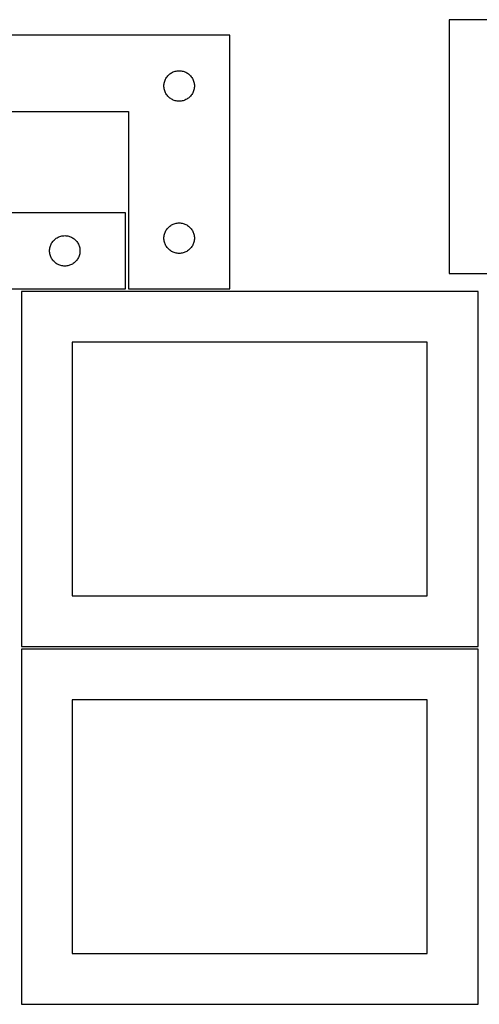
# Model space of a CAD drawing. Header units: millimetres. Extents: x 7 to 1243, y 7 to 2493.
# Tile 16 of 20: x 549 to 820, y 1910 to 2492. Entities that reach past the tile are written whole.
import ezdxf

# ---------------------------------------------------------------- set-up
doc = ezdxf.new("R2010")
doc.units = ezdxf.units.MM
doc.layers.add('CUT', color=7, linetype='CONTINUOUS', true_color=0x000000)

msp = doc.modelspace()

# ---------------------------------------------------------------- linework, layer by layer
at = {"layer": 'CUT'}
for p, q in [((862.501891, 2492.448274), (802.501891, 2492.448274)), ((802.501891, 2492.448274), (802.501891, 2342.448274)), ((672.840542, 2483.2515), (492.840542, 2483.2515)), ((672.840542, 2333.2515), (672.840542, 2483.2515)), ((634.525626, 2456.695651), (634.768687, 2457.232098)), ((634.768687, 2457.232098), (635.046313, 2457.7515)), ((635.046313, 2457.7515), (635.357315, 2458.251632)), ((635.357315, 2458.251632), (635.700362, 2458.730353)), ((635.700362, 2458.730353), (636.073983, 2459.185612)), ((636.073983, 2459.185612), (636.476581, 2459.615461)), ((636.476581, 2459.615461), (636.906429, 2460.018058)), ((636.906429, 2460.018058), (637.361689, 2460.39168)), ((637.361689, 2460.39168), (637.84041, 2460.734726)), ((637.84041, 2460.734726), (638.340542, 2461.045728)), ((638.340542, 2461.045728), (638.859943, 2461.323354)), ((638.859943, 2461.323354), (639.396391, 2461.566416)), ((639.396391, 2461.566416), (639.947586, 2461.773871)), ((639.947586, 2461.773871), (640.51117, 2461.944832)), ((640.51117, 2461.944832), (641.084729, 2462.078567)), ((641.084729, 2462.078567), (641.665806, 2462.174504)), ((641.665806, 2462.174504), (642.251913, 2462.23223)), ((642.251913, 2462.23223), (642.840542, 2462.2515)), ((642.840542, 2462.2515), (643.42917, 2462.23223)), ((643.42917, 2462.23223), (644.015277, 2462.174504)), ((644.015277, 2462.174504), (644.596355, 2462.078567)), ((644.596355, 2462.078567), (645.169913, 2461.944832)), ((645.169913, 2461.944832), (645.733497, 2461.773871)), ((645.733497, 2461.773871), (646.284693, 2461.566416)), ((646.284693, 2461.566416), (646.82114, 2461.323354)), ((646.82114, 2461.323354), (647.340542, 2461.045728)), ((647.340542, 2461.045728), (647.840674, 2460.734726)), ((647.840674, 2460.734726), (648.319394, 2460.39168)), ((648.319394, 2460.39168), (648.774654, 2460.018058)), ((648.774654, 2460.018058), (649.204503, 2459.615461)), ((649.204503, 2459.615461), (649.6071, 2459.185612)), ((649.6071, 2459.185612), (649.980722, 2458.730353)), ((649.980722, 2458.730353), (650.323768, 2458.251632)), ((650.323768, 2458.251632), (650.63477, 2457.7515)), ((650.63477, 2457.7515), (650.912396, 2457.232098)), ((650.912396, 2457.232098), (651.155457, 2456.695651)), ((633.840542, 2453.2515), (633.859811, 2453.840128)), ((633.859811, 2452.662872), (633.840542, 2453.2515)), ((633.859811, 2453.840128), (633.917538, 2454.426235)), ((633.917538, 2452.076764), (633.859811, 2452.662872)), ((633.917538, 2454.426235), (634.013474, 2455.007313)), ((634.013474, 2451.495687), (633.917538, 2452.076764)), ((634.013474, 2455.007313), (634.147209, 2455.580871)), ((634.147209, 2450.922128), (634.013474, 2451.495687)), ((634.147209, 2455.580871), (634.31817, 2456.144455)), ((634.31817, 2456.144455), (634.525626, 2456.695651)), ((651.155457, 2456.695651), (651.362913, 2456.144455)), ((651.362913, 2456.144455), (651.533874, 2455.580871)), ((651.533874, 2455.580871), (651.667609, 2455.007313)), ((651.667609, 2451.495687), (651.533874, 2450.922128)), ((651.667609, 2455.007313), (651.763545, 2454.426235)), ((651.763545, 2452.076764), (651.667609, 2451.495687)), ((651.763545, 2454.426235), (651.821272, 2453.840128)), ((651.821272, 2452.662872), (651.763545, 2452.076764)), ((651.821272, 2453.840128), (651.840542, 2453.2515)), ((651.840542, 2453.2515), (651.821272, 2452.662872)), ((634.31817, 2450.358545), (634.147209, 2450.922128)), ((634.525626, 2449.807349), (634.31817, 2450.358545)), ((634.768687, 2449.270902), (634.525626, 2449.807349)), ((635.046313, 2448.7515), (634.768687, 2449.270902)), ((635.357315, 2448.251368), (635.046313, 2448.7515)), ((635.700362, 2447.772647), (635.357315, 2448.251368)), ((636.073983, 2447.317387), (635.700362, 2447.772647)), ((636.476581, 2446.887539), (636.073983, 2447.317387)), ((636.906429, 2446.484941), (636.476581, 2446.887539)), ((637.361689, 2446.11132), (636.906429, 2446.484941)), ((637.84041, 2445.768273), (637.361689, 2446.11132)), ((638.340542, 2445.457271), (637.84041, 2445.768273)), ((638.859943, 2445.179645), (638.340542, 2445.457271)), ((647.340542, 2445.457271), (646.82114, 2445.179645)), ((647.840674, 2445.768273), (647.340542, 2445.457271)), ((648.319394, 2446.11132), (647.840674, 2445.768273)), ((648.774654, 2446.484941), (648.319394, 2446.11132)), ((649.204503, 2446.887539), (648.774654, 2446.484941)), ((649.6071, 2447.317387), (649.204503, 2446.887539)), ((649.980722, 2447.772647), (649.6071, 2447.317387)), ((650.323768, 2448.251368), (649.980722, 2447.772647)), ((650.63477, 2448.7515), (650.323768, 2448.251368)), ((650.912396, 2449.270902), (650.63477, 2448.7515)), ((651.155457, 2449.807349), (650.912396, 2449.270902)), ((651.362913, 2450.358545), (651.155457, 2449.807349)), ((651.533874, 2450.922128), (651.362913, 2450.358545)), ((639.396391, 2444.936584), (638.859943, 2445.179645)), ((639.947586, 2444.729129), (639.396391, 2444.936584)), ((640.51117, 2444.558167), (639.947586, 2444.729129)), ((641.084729, 2444.424432), (640.51117, 2444.558167)), ((641.665806, 2444.328496), (641.084729, 2444.424432)), ((642.251913, 2444.270769), (641.665806, 2444.328496)), ((642.840542, 2444.2515), (642.251913, 2444.270769)), ((643.42917, 2444.270769), (642.840542, 2444.2515)), ((644.015277, 2444.328496), (643.42917, 2444.270769)), ((644.596355, 2444.424432), (644.015277, 2444.328496)), ((645.169913, 2444.558167), (644.596355, 2444.424432)), ((645.733497, 2444.729129), (645.169913, 2444.558167)), ((646.284693, 2444.936584), (645.733497, 2444.729129)), ((646.82114, 2445.179645), (646.284693, 2444.936584)), ((492.840542, 2438.2515), (612.840542, 2438.2515)), ((612.840542, 2438.2515), (612.840542, 2333.2515)), ((611.20169, 2378.251496), (491.20169, 2378.251496)), ((611.20169, 2333.251496), (611.20169, 2378.251496)), ((636.476581, 2369.615461), (636.906429, 2370.018058)), ((636.906429, 2370.018058), (637.361689, 2370.39168)), ((637.361689, 2370.39168), (637.84041, 2370.734726)), ((637.84041, 2370.734726), (638.340542, 2371.045728)), ((638.340542, 2371.045728), (638.859943, 2371.323354)), ((638.859943, 2371.323354), (639.396391, 2371.566416)), ((639.396391, 2371.566416), (639.947586, 2371.773871)), ((639.947586, 2371.773871), (640.51117, 2371.944832)), ((640.51117, 2371.944832), (641.084729, 2372.078567)), ((641.084729, 2372.078567), (641.665806, 2372.174504)), ((641.665806, 2372.174504), (642.251913, 2372.23223)), ((642.251913, 2372.23223), (642.840542, 2372.2515)), ((642.840542, 2372.2515), (643.42917, 2372.23223)), ((643.42917, 2372.23223), (644.015277, 2372.174504)), ((644.015277, 2372.174504), (644.596355, 2372.078567)), ((644.596355, 2372.078567), (645.169913, 2371.944832)), ((645.169913, 2371.944832), (645.733497, 2371.773871)), ((645.733497, 2371.773871), (646.284693, 2371.566416)), ((646.284693, 2371.566416), (646.82114, 2371.323354)), ((646.82114, 2371.323354), (647.340542, 2371.045728)), ((647.340542, 2371.045728), (647.840674, 2370.734726)), ((647.840674, 2370.734726), (648.319394, 2370.39168)), ((648.319394, 2370.39168), (648.774654, 2370.018058)), ((648.774654, 2370.018058), (649.204503, 2369.615461)), ((571.221092, 2363.823351), (571.757539, 2364.066412)), ((571.757539, 2364.066412), (572.308735, 2364.273867)), ((572.308735, 2364.273867), (572.872318, 2364.444829)), ((572.872318, 2364.444829), (573.445877, 2364.578564)), ((573.445877, 2364.578564), (574.026954, 2364.6745)), ((574.026954, 2364.6745), (574.613062, 2364.732227)), ((574.613062, 2364.732227), (575.20169, 2364.751496)), ((575.20169, 2364.751496), (575.790318, 2364.732227)), ((575.790318, 2364.732227), (576.376425, 2364.6745)), ((576.376425, 2364.6745), (576.957503, 2364.578564)), ((576.957503, 2364.578564), (577.531061, 2364.444829)), ((577.531061, 2364.444829), (578.094645, 2364.273867)), ((578.094645, 2364.273867), (578.645841, 2364.066412)), ((578.645841, 2364.066412), (579.182288, 2363.823351)), ((633.859811, 2363.840128), (633.917538, 2364.426235)), ((633.917538, 2364.426235), (634.013474, 2365.007313)), ((634.013474, 2365.007313), (634.147209, 2365.580871)), ((634.147209, 2365.580871), (634.31817, 2366.144455)), ((634.31817, 2366.144455), (634.525626, 2366.695651)), ((634.525626, 2366.695651), (634.768687, 2367.232098)), ((634.768687, 2367.232098), (635.046313, 2367.7515)), ((635.046313, 2367.7515), (635.357315, 2368.251632)), ((635.357315, 2368.251632), (635.700362, 2368.730353)), ((635.700362, 2368.730353), (636.073983, 2369.185612)), ((636.073983, 2369.185612), (636.476581, 2369.615461)), ((649.204503, 2369.615461), (649.6071, 2369.185612)), ((649.6071, 2369.185612), (649.980722, 2368.730353)), ((649.980722, 2368.730353), (650.323768, 2368.251632)), ((650.323768, 2368.251632), (650.63477, 2367.7515)), ((650.63477, 2367.7515), (650.912396, 2367.232098)), ((650.912396, 2367.232098), (651.155457, 2366.695651)), ((651.155457, 2366.695651), (651.362913, 2366.144455)), ((651.362913, 2366.144455), (651.533874, 2365.580871)), ((651.533874, 2365.580871), (651.667609, 2365.007313)), ((651.667609, 2365.007313), (651.763545, 2364.426235)), ((651.763545, 2364.426235), (651.821272, 2363.840128)), ((566.374622, 2357.507309), (566.508357, 2358.080868)), ((566.508357, 2358.080868), (566.679319, 2358.644451)), ((566.679319, 2358.644451), (566.886774, 2359.195647)), ((566.886774, 2359.195647), (567.129835, 2359.732094)), ((567.129835, 2359.732094), (567.407461, 2360.251496)), ((567.407461, 2360.251496), (567.718463, 2360.751628)), ((567.718463, 2360.751628), (568.06151, 2361.230349)), ((568.06151, 2361.230349), (568.435131, 2361.685609)), ((568.435131, 2361.685609), (568.837729, 2362.115457)), ((568.837729, 2362.115457), (569.267577, 2362.518054)), ((569.267577, 2362.518054), (569.722837, 2362.891676)), ((569.722837, 2362.891676), (570.201558, 2363.234723)), ((570.201558, 2363.234723), (570.70169, 2363.545725)), ((570.70169, 2363.545725), (571.221092, 2363.823351)), ((579.182288, 2363.823351), (579.70169, 2363.545725)), ((579.70169, 2363.545725), (580.201822, 2363.234723)), ((580.201822, 2363.234723), (580.680543, 2362.891676)), ((580.680543, 2362.891676), (581.135802, 2362.518054)), ((581.135802, 2362.518054), (581.565651, 2362.115457)), ((581.565651, 2362.115457), (581.968248, 2361.685609)), ((581.968248, 2361.685609), (582.34187, 2361.230349)), ((582.34187, 2361.230349), (582.684916, 2360.751628)), ((582.684916, 2360.751628), (582.995918, 2360.251496)), ((582.995918, 2360.251496), (583.273544, 2359.732094)), ((583.273544, 2359.732094), (583.516606, 2359.195647)), ((583.516606, 2359.195647), (583.724061, 2358.644451)), ((583.724061, 2358.644451), (583.895022, 2358.080868)), ((583.895022, 2358.080868), (584.028757, 2357.507309)), ((633.840542, 2363.2515), (633.859811, 2363.840128)), ((633.859811, 2362.662872), (633.840542, 2363.2515)), ((633.917538, 2362.076764), (633.859811, 2362.662872)), ((634.013474, 2361.495687), (633.917538, 2362.076764)), ((634.147209, 2360.922128), (634.013474, 2361.495687)), ((634.31817, 2360.358545), (634.147209, 2360.922128)), ((634.525626, 2359.807349), (634.31817, 2360.358545)), ((634.768687, 2359.270902), (634.525626, 2359.807349)), ((635.046313, 2358.7515), (634.768687, 2359.270902)), ((635.357315, 2358.251368), (635.046313, 2358.7515)), ((635.700362, 2357.772647), (635.357315, 2358.251368)), ((650.323768, 2358.251368), (649.980722, 2357.772647)), ((650.63477, 2358.7515), (650.323768, 2358.251368)), ((650.912396, 2359.270902), (650.63477, 2358.7515)), ((651.155457, 2359.807349), (650.912396, 2359.270902)), ((651.362913, 2360.358545), (651.155457, 2359.807349)), ((651.533874, 2360.922128), (651.362913, 2360.358545)), ((651.667609, 2361.495687), (651.533874, 2360.922128)), ((651.763545, 2362.076764), (651.667609, 2361.495687)), ((651.821272, 2362.662872), (651.763545, 2362.076764)), ((651.821272, 2363.840128), (651.840542, 2363.2515)), ((651.840542, 2363.2515), (651.821272, 2362.662872)), ((566.20169, 2355.751496), (566.220959, 2356.340124)), ((566.220959, 2355.162868), (566.20169, 2355.751496)), ((566.220959, 2356.340124), (566.278686, 2356.926232)), ((566.278686, 2354.57676), (566.220959, 2355.162868)), ((566.278686, 2356.926232), (566.374622, 2357.507309)), ((566.374622, 2353.995683), (566.278686, 2354.57676)), ((566.508357, 2353.422125), (566.374622, 2353.995683)), ((566.679319, 2352.858541), (566.508357, 2353.422125)), ((566.886774, 2352.307345), (566.679319, 2352.858541)), ((567.129835, 2351.770898), (566.886774, 2352.307345)), ((583.516606, 2352.307345), (583.273544, 2351.770898)), ((583.724061, 2352.858541), (583.516606, 2352.307345)), ((583.895022, 2353.422125), (583.724061, 2352.858541)), ((584.028757, 2353.995683), (583.895022, 2353.422125)), ((584.028757, 2357.507309), (584.124693, 2356.926232)), ((584.124693, 2354.57676), (584.028757, 2353.995683)), ((584.124693, 2356.926232), (584.18242, 2356.340124)), ((584.18242, 2355.162868), (584.124693, 2354.57676)), ((584.18242, 2356.340124), (584.20169, 2355.751496)), ((584.20169, 2355.751496), (584.18242, 2355.162868)), ((636.073983, 2357.317387), (635.700362, 2357.772647)), ((636.476581, 2356.887539), (636.073983, 2357.317387)), ((636.906429, 2356.484941), (636.476581, 2356.887539)), ((637.361689, 2356.11132), (636.906429, 2356.484941)), ((637.84041, 2355.768273), (637.361689, 2356.11132)), ((638.340542, 2355.457271), (637.84041, 2355.768273)), ((638.859943, 2355.179645), (638.340542, 2355.457271)), ((639.396391, 2354.936584), (638.859943, 2355.179645)), ((639.947586, 2354.729129), (639.396391, 2354.936584)), ((640.51117, 2354.558167), (639.947586, 2354.729129)), ((641.084729, 2354.424432), (640.51117, 2354.558167)), ((641.665806, 2354.328496), (641.084729, 2354.424432)), ((642.251913, 2354.270769), (641.665806, 2354.328496)), ((642.840542, 2354.2515), (642.251913, 2354.270769)), ((643.42917, 2354.270769), (642.840542, 2354.2515)), ((644.015277, 2354.328496), (643.42917, 2354.270769)), ((644.596355, 2354.424432), (644.015277, 2354.328496)), ((645.169913, 2354.558167), (644.596355, 2354.424432)), ((645.733497, 2354.729129), (645.169913, 2354.558167)), ((646.284693, 2354.936584), (645.733497, 2354.729129)), ((646.82114, 2355.179645), (646.284693, 2354.936584)), ((647.340542, 2355.457271), (646.82114, 2355.179645)), ((647.840674, 2355.768273), (647.340542, 2355.457271)), ((648.319394, 2356.11132), (647.840674, 2355.768273)), ((648.774654, 2356.484941), (648.319394, 2356.11132)), ((649.204503, 2356.887539), (648.774654, 2356.484941)), ((649.6071, 2357.317387), (649.204503, 2356.887539)), ((649.980722, 2357.772647), (649.6071, 2357.317387)), ((567.407461, 2351.251496), (567.129835, 2351.770898)), ((567.718463, 2350.751364), (567.407461, 2351.251496)), ((568.06151, 2350.272643), (567.718463, 2350.751364)), ((568.435131, 2349.817384), (568.06151, 2350.272643)), ((568.837729, 2349.387535), (568.435131, 2349.817384)), ((569.267577, 2348.984938), (568.837729, 2349.387535)), ((569.722837, 2348.611316), (569.267577, 2348.984938)), ((570.201558, 2348.26827), (569.722837, 2348.611316)), ((570.70169, 2347.957268), (570.201558, 2348.26827)), ((571.221092, 2347.679642), (570.70169, 2347.957268)), ((571.757539, 2347.43658), (571.221092, 2347.679642)), ((572.308735, 2347.229125), (571.757539, 2347.43658)), ((572.872318, 2347.058164), (572.308735, 2347.229125)), ((573.445877, 2346.924429), (572.872318, 2347.058164)), ((574.026954, 2346.828492), (573.445877, 2346.924429)), ((574.613062, 2346.770766), (574.026954, 2346.828492)), ((575.20169, 2346.751496), (574.613062, 2346.770766)), ((575.790318, 2346.770766), (575.20169, 2346.751496)), ((576.376425, 2346.828492), (575.790318, 2346.770766)), ((576.957503, 2346.924429), (576.376425, 2346.828492)), ((577.531061, 2347.058164), (576.957503, 2346.924429)), ((578.094645, 2347.229125), (577.531061, 2347.058164)), ((578.645841, 2347.43658), (578.094645, 2347.229125)), ((579.182288, 2347.679642), (578.645841, 2347.43658)), ((579.70169, 2347.957268), (579.182288, 2347.679642)), ((580.201822, 2348.26827), (579.70169, 2347.957268)), ((580.680543, 2348.611316), (580.201822, 2348.26827)), ((581.135802, 2348.984938), (580.680543, 2348.611316)), ((581.565651, 2349.387535), (581.135802, 2348.984938)), ((581.968248, 2349.817384), (581.565651, 2349.387535)), ((582.34187, 2350.272643), (581.968248, 2349.817384)), ((582.684916, 2350.751364), (582.34187, 2350.272643)), ((582.995918, 2351.251496), (582.684916, 2350.751364)), ((583.273544, 2351.770898), (582.995918, 2351.251496)), ((802.501891, 2342.448274), (982.501891, 2342.448274)), ((431.20169, 2333.251496), (611.20169, 2333.251496)), ((819.562896, 2331.730499), (549.562896, 2331.730499)), ((549.562896, 2331.730499), (549.562896, 2121.730499)), ((612.840542, 2333.2515), (672.840542, 2333.2515)), ((819.562896, 2121.730499), (819.562896, 2331.730499)), ((789.562896, 2301.730499), (579.562896, 2301.730499)), ((579.562896, 2301.730499), (579.562896, 2151.730499)), ((789.562896, 2151.730499), (789.562896, 2301.730499)), ((579.562896, 2151.730499), (789.562896, 2151.730499)), ((549.562896, 2121.730499), (819.562896, 2121.730499)), ((819.562896, 2120.209747), (549.562896, 2120.209747)), ((549.562896, 2120.209747), (549.562896, 1910.209747)), ((819.562896, 1910.209747), (819.562896, 2120.209747)), ((789.562896, 2090.209747), (579.562896, 2090.209747)), ((579.562896, 2090.209747), (579.562896, 1940.209747)), ((789.562896, 1940.209747), (789.562896, 2090.209747)), ((579.562896, 1940.209747), (789.562896, 1940.209747)), ((549.562896, 1910.209747), (819.562896, 1910.209747))]:
    msp.add_line(p, q, dxfattribs=at)

doc.saveas('drawing.dxf')
